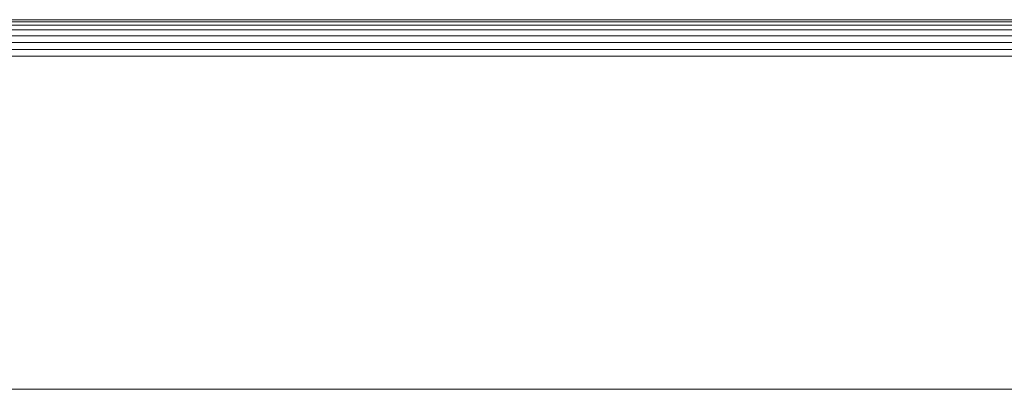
# Model space of a CAD drawing. Header units: millimetres. Extents: x -56182 to 286826, y -36685 to 98759.
# Tile 23 of 97: x -51761 to -51708, y 585 to 605. Entities that reach past the tile are written whole.
import ezdxf

# ---------------------------------------------------------------- set-up
doc = ezdxf.new("R2010")
doc.units = ezdxf.units.MM
doc.layers.add('Furniture-1', color=7, linetype='Continuous', lineweight=9, true_color=0xaaaaaa)
doc.layers.add('Kohvikulaud-1', color=7, linetype='Continuous', lineweight=9, true_color=0xaaaaaa)

# ---------------------------------------------------------------- blocks, each defined once
blk = doc.blocks.new('MA_Kohvikulaud - Kohvikulaud_DWG-V224-Sisevaade 1')
at = {"layer": 'Kohvikulaud-1'}
for p, q in [((-50916.307, 604.967), (-51812.307, 604.967)), ((-51812.307, 604.86), (-50916.307, 604.86)), ((-51812.307, 604.674), (-50916.307, 604.674)), ((-51812.307, 604.414), (-50916.307, 604.414)), ((-51812.307, 604.094), (-50916.307, 604.094)), ((-51812.307, 603.736), (-50916.307, 603.736)), ((-51812.307, 603.364), (-50916.307, 603.364)), ((-51812.307, 603), (-50916.307, 603)), ((-50914.307, 585), (-51814.307, 585)), ((-50916.307, 585), (-51812.307, 585))]:
    blk.add_line(p, q, dxfattribs=at)
blk = doc.blocks.new('MA_Kohvikulaud - MA_Kohvikulaud-V225-Sisevaade 1')
blk.add_blockref('MA_Kohvikulaud - Kohvikulaud_DWG-V224-Sisevaade 1', (0, 0))

msp = doc.modelspace()

# ---------------------------------------------------------------- block references
at = {"layer": 'Furniture-1'}
msp.add_blockref('MA_Kohvikulaud - MA_Kohvikulaud-V225-Sisevaade 1', (0, 0), dxfattribs=at)

doc.saveas('drawing.dxf')
